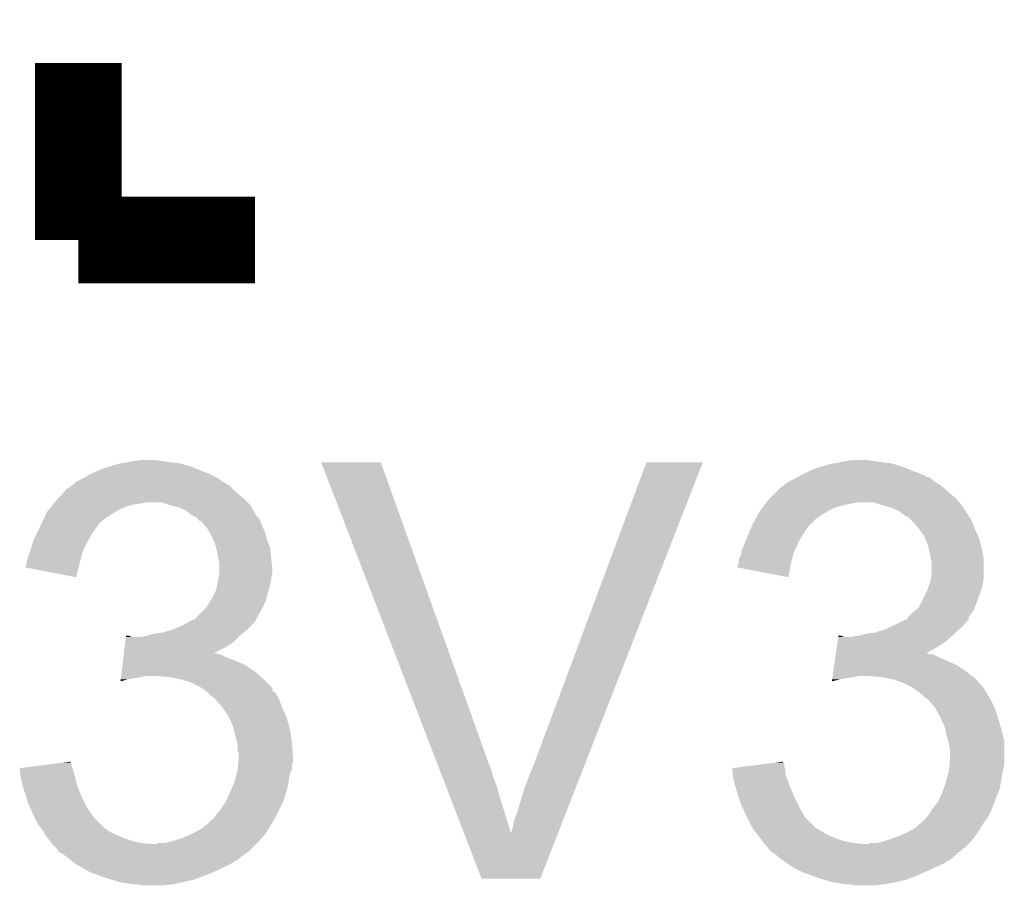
# Model space of a CAD drawing. Extents: x -52 to 48, y -3 to 57.
# Tile 71 of 96: x 5.85 to 8.15, y 40.99 to 43.02. Entities that reach past the tile are written whole.
import ezdxf

# ---------------------------------------------------------------- set-up
doc = ezdxf.new("R2010")
doc.units = 0
doc.layers.add('CLICK_SHIELD_FOR_RED_PITAYA_010', color=11, linetype='CONTINUOUS')

msp = doc.modelspace()

# ---------------------------------------------------------------- linework, layer by layer
at = {"layer": 'CLICK_SHIELD_FOR_RED_PITAYA_010', "const_width": 0.2032}
for points in [[(5.98424, 42.50436), (5.98424, 42.91838)], [(5.98424, 42.50436), (6.39826, 42.50436)]]:
    msp.add_lwpolyline(points, dxfattribs=at)
at = {"layer": 'CLICK_SHIELD_FOR_RED_PITAYA_010'}
for points in [[(6.056634, 41.973502), (6.07314, 41.97858), (6.2484, 41.973502), (6.231472, 41.97858)], [(6.07314, 41.97858), (6.08584, 41.98112), (6.231472, 41.97858), (6.223002, 41.98112)], [(6.08584, 41.98112), (6.09854, 41.98366), (6.223002, 41.98112), (6.20014, 41.98366)], [(6.09854, 41.98366), (6.11124, 41.9862), (6.20014, 41.98366), (6.18236, 41.9862)], [(6.11124, 41.9862), (6.131562, 41.98874), (6.18236, 41.9862), (6.167122, 41.98874)], [(6.553236, 41.983634), (6.55323, 41.983648), (6.692904, 41.983634), (6.55323, 41.983648)], [(6.826342, 41.275), (6.553236, 41.983634), (6.9469, 41.275), (6.692904, 41.983634)], [(7.05104, 41.275), (7.31521, 41.98362), (7.17044, 41.275), (7.447268, 41.98362)], [(7.31521, 41.98362), (7.315226, 41.98366), (7.447268, 41.98362), (7.315226, 41.98366)], [(7.725414, 41.973502), (7.74192, 41.97858), (7.91464, 41.973502), (7.897712, 41.97858)], [(7.74192, 41.97858), (7.75462, 41.98112), (7.897712, 41.97858), (7.889242, 41.98112)], [(7.75462, 41.98112), (7.78002, 41.9862), (7.889242, 41.98112), (7.8486, 41.9862)], [(7.78002, 41.9862), (7.797802, 41.98874), (7.8486, 41.9862), (7.833362, 41.98874)], [(6.003712, 41.95064), (6.00794, 41.953176), (6.301744, 41.95064), (6.29919, 41.953176)], [(6.00794, 41.953176), (6.012182, 41.95572), (6.29919, 41.953176), (6.292834, 41.95572)], [(6.012182, 41.95572), (6.040122, 41.968422), (6.292834, 41.95572), (6.261094, 41.968422)], [(6.040122, 41.968422), (6.056634, 41.973502), (6.261094, 41.968422), (6.2484, 41.973502)], [(7.672484, 41.950636), (7.676672, 41.953148), (7.968008, 41.950636), (7.96798, 41.953148)], [(7.676672, 41.953148), (7.676726, 41.95318), (7.96798, 41.953148), (7.965444, 41.95318)], [(7.676726, 41.95318), (7.680962, 41.95572), (7.965444, 41.95318), (7.959096, 41.95572)], [(7.680962, 41.95572), (7.708902, 41.968422), (7.959096, 41.95572), (7.92734, 41.968422)], [(7.708902, 41.968422), (7.725414, 41.973502), (7.92734, 41.968422), (7.91464, 41.973502)], [(5.96646, 41.92778), (5.970266, 41.930318), (6.33983, 41.92778), (6.33729, 41.930318)], [(5.970266, 41.930318), (5.974082, 41.932862), (6.33729, 41.930318), (6.332208, 41.932862)], [(5.974082, 41.932862), (5.979158, 41.937938), (6.332208, 41.932862), (6.322062, 41.937938)], [(5.979158, 41.937938), (5.979164, 41.937942), (6.322062, 41.937938), (6.322058, 41.937942)], [(5.979164, 41.937942), (5.999474, 41.948098), (6.322058, 41.937942), (6.309362, 41.948098)], [(5.999474, 41.948098), (5.999478, 41.9481), (6.309362, 41.948098), (6.309358, 41.9481)], [(5.999478, 41.9481), (6.003712, 41.95064), (6.309358, 41.9481), (6.301744, 41.95064)], [(7.63523, 41.927782), (7.637772, 41.93032), (8.006504, 41.927782), (8.003542, 41.93032)], [(7.637772, 41.93032), (7.64032, 41.93286), (8.003542, 41.93032), (7.999308, 41.93286)], [(7.64032, 41.93286), (7.647938, 41.937938), (7.999308, 41.93286), (7.990842, 41.937938)], [(7.647938, 41.937938), (7.647942, 41.93794), (7.990842, 41.937938), (7.99084, 41.93794)], [(7.647942, 41.93794), (7.668254, 41.948098), (7.99084, 41.93794), (7.978142, 41.948098)], [(7.668254, 41.948098), (7.668258, 41.9481), (7.978142, 41.948098), (7.978136, 41.9481)], [(7.668258, 41.9481), (7.672484, 41.950636), (7.978136, 41.9481), (7.968008, 41.950636)], [(5.93806, 41.899842), (5.95191, 41.91508), (6.37032, 41.899842), (6.35254, 41.91508)], [(5.95191, 41.91508), (5.958836, 41.9227), (6.35254, 41.91508), (6.344914, 41.9227)], [(5.958836, 41.9227), (5.961386, 41.922706), (6.344914, 41.9227), (6.344908, 41.922706)], [(5.961386, 41.922706), (5.96646, 41.92778), (6.344908, 41.922706), (6.33983, 41.92778)], [(7.604762, 41.89984), (7.630164, 41.925242), (8.039102, 41.89984), (8.009468, 41.925242)], [(7.630164, 41.925242), (7.63523, 41.927782), (8.009468, 41.925242), (8.006504, 41.927782)], [(5.920976, 41.87952), (5.925132, 41.8846), (6.095998, 41.87952), (6.113778, 41.8846)], [(5.925132, 41.8846), (5.927208, 41.88714), (6.113778, 41.8846), (6.13156, 41.88714)], [(5.927208, 41.88714), (5.929286, 41.88968), (6.13156, 41.88714), (6.144258, 41.88968)], [(5.929286, 41.88968), (5.93344, 41.894758), (6.380482, 41.88968), (6.375404, 41.894758)], [(5.93344, 41.894758), (5.93806, 41.899842), (6.375404, 41.894758), (6.37032, 41.899842)], [(6.202682, 41.88206), (6.179816, 41.88968), (6.388102, 41.88206), (6.380482, 41.88968)], [(7.588594, 41.879518), (7.59229, 41.8846), (7.762238, 41.879518), (7.78256, 41.8846)], [(7.59229, 41.8846), (7.594138, 41.88714), (7.78256, 41.8846), (7.7978, 41.88714)], [(7.594138, 41.88714), (7.595986, 41.88968), (7.7978, 41.88714), (7.810498, 41.88968)], [(7.595986, 41.88968), (7.599682, 41.89476), (8.04781, 41.88968), (8.043456, 41.89476)], [(7.599682, 41.89476), (7.604762, 41.89984), (8.043456, 41.89476), (8.039102, 41.89984)], [(7.87146, 41.88206), (7.848596, 41.88968), (8.05434, 41.88206), (8.04781, 41.88968)], [(5.907068, 41.8592), (5.910582, 41.86681), (6.057902, 41.8592), (6.070078, 41.86681)], [(5.910582, 41.86681), (5.914742, 41.871898), (6.070078, 41.86681), (6.07822, 41.871898)], [(5.914742, 41.871898), (5.920976, 41.87952), (6.07822, 41.871898), (6.095998, 41.87952)], [(6.202692, 41.882058), (6.202682, 41.88206), (6.388102, 41.882058), (6.388102, 41.88206)], [(6.222998, 41.876982), (6.202692, 41.882058), (6.390924, 41.876982), (6.388102, 41.882058)], [(6.238238, 41.869362), (6.222998, 41.876982), (6.39516, 41.869362), (6.390924, 41.876982)], [(6.250938, 41.85921), (6.238238, 41.869362), (6.400802, 41.85921), (6.39516, 41.869362)], [(7.575256, 41.8592), (7.57936, 41.866822), (7.724142, 41.8592), (7.736336, 41.866822)], [(7.57936, 41.866822), (7.583052, 41.871898), (7.736336, 41.866822), (7.74446, 41.871898)], [(7.583052, 41.871898), (7.588594, 41.879518), (7.74446, 41.871898), (7.762238, 41.879518)], [(7.88924, 41.876982), (7.87146, 41.88206), (8.057728, 41.876982), (8.05434, 41.88206)], [(7.907018, 41.86936), (7.88924, 41.876982), (8.06281, 41.86936), (8.057728, 41.876982)], [(7.919724, 41.859206), (7.907018, 41.86936), (8.06958, 41.859206), (8.06281, 41.86936)], [(5.89534, 41.8338), (5.897684, 41.838878), (6.02869, 41.8338), (6.0325, 41.838878)], [(5.897684, 41.838878), (5.901202, 41.846498), (6.0325, 41.838878), (6.040118, 41.846498)], [(5.901202, 41.846498), (5.907068, 41.8592), (6.040118, 41.846498), (6.057902, 41.8592)], [(6.25095, 41.8592), (6.250938, 41.85921), (6.400812, 41.8592), (6.400802, 41.85921)], [(6.261096, 41.854122), (6.25095, 41.8592), (6.40588, 41.854122), (6.400812, 41.8592)], [(6.263644, 41.851576), (6.261096, 41.854122), (6.40842, 41.851576), (6.40588, 41.854122)], [(6.268714, 41.846506), (6.263644, 41.851576), (6.41045, 41.846506), (6.40842, 41.851576)], [(6.271262, 41.8465), (6.268714, 41.846506), (6.410452, 41.8465), (6.41045, 41.846506)], [(6.27779, 41.83888), (6.271262, 41.8465), (6.4135, 41.83888), (6.410452, 41.8465)], [(6.2865, 41.82871), (6.27779, 41.83888), (6.41786, 41.82871), (6.4135, 41.83888)], [(7.56158, 41.8338), (7.564314, 41.838878), (7.694928, 41.8338), (7.698738, 41.838878)], [(7.564314, 41.838878), (7.567052, 41.843966), (7.698738, 41.838878), (7.706352, 41.843966)], [(7.567052, 41.843966), (7.568412, 41.84649), (7.706352, 41.843966), (7.70636, 41.84649)], [(7.568412, 41.84649), (7.575256, 41.8592), (7.70636, 41.84649), (7.724142, 41.8592)], [(7.91973, 41.8592), (7.919724, 41.859206), (8.069582, 41.8592), (8.06958, 41.859206)], [(7.924818, 41.856654), (7.91973, 41.8592), (8.069586, 41.856654), (8.069582, 41.8592)], [(7.929876, 41.854122), (7.924818, 41.856654), (8.072118, 41.854122), (8.069586, 41.856654)], [(7.932424, 41.851576), (7.929876, 41.854122), (8.07466, 41.851576), (8.072118, 41.854122)], [(7.937502, 41.8465), (7.932424, 41.851576), (8.076692, 41.8465), (8.07466, 41.851576)], [(7.944034, 41.83888), (7.937502, 41.8465), (8.07974, 41.83888), (8.076692, 41.8465)], [(7.95274, 41.82872), (7.944034, 41.83888), (8.084096, 41.82872), (8.07974, 41.83888)], [(5.8801, 41.80332), (5.88518, 41.813482), (6.008914, 41.80332), (6.014722, 41.813482)], [(5.88518, 41.813482), (5.8928, 41.82872), (6.014722, 41.813482), (6.02488, 41.82872)], [(5.8928, 41.82872), (5.89534, 41.8338), (6.02488, 41.82872), (6.02869, 41.8338)], [(6.290852, 41.8211), (6.2865, 41.82871), (6.421122, 41.8211), (6.41786, 41.82871)], [(6.29666, 41.810942), (6.290852, 41.8211), (6.424024, 41.810942), (6.421122, 41.8211)], [(7.54888, 41.80332), (7.553114, 41.813482), (7.675154, 41.80332), (7.680962, 41.813482)], [(7.553114, 41.813482), (7.559462, 41.82872), (7.680962, 41.813482), (7.69112, 41.82872)], [(7.559462, 41.82872), (7.56158, 41.8338), (7.69112, 41.82872), (7.694928, 41.8338)], [(7.965438, 41.810942), (7.95274, 41.82872), (8.091714, 41.810942), (8.084096, 41.82872)], [(5.87248, 41.777918), (5.877812, 41.795698), (5.996654, 41.777918), (6.00456, 41.795698)], [(5.877812, 41.795698), (5.8801, 41.80332), (6.00456, 41.795698), (6.008914, 41.80332)], [(6.299928, 41.80332), (6.29666, 41.810942), (6.4262, 41.80332), (6.424024, 41.810942)], [(6.30428, 41.793162), (6.299928, 41.80332), (6.43001, 41.793162), (6.4262, 41.80332)], [(6.307184, 41.782998), (6.30428, 41.793162), (6.43382, 41.782998), (6.43001, 41.793162)], [(7.538722, 41.777922), (7.54583, 41.795698), (7.662896, 41.777922), (7.6708, 41.795698)], [(7.54583, 41.795698), (7.54888, 41.80332), (7.6708, 41.795698), (7.675154, 41.80332)], [(7.968708, 41.803318), (7.965438, 41.810942), (8.09498, 41.803318), (8.091714, 41.810942)], [(7.97306, 41.793162), (7.968708, 41.803318), (8.09752, 41.793162), (8.09498, 41.803318)], [(7.975964, 41.783), (7.97306, 41.793162), (8.10006, 41.783), (8.09752, 41.793162)], [(5.867402, 41.765222), (5.870448, 41.77284), (5.99232, 41.765222), (5.994398, 41.77284)], [(5.870448, 41.77284), (5.87248, 41.777918), (5.994398, 41.77284), (5.996654, 41.777918)], [(6.30936, 41.775382), (6.307184, 41.782998), (6.434582, 41.775382), (6.43382, 41.782998)], [(6.3119, 41.76014), (6.30936, 41.775382), (6.436106, 41.76014), (6.434582, 41.775382)], [(7.53618, 41.765222), (7.537704, 41.77284), (7.65856, 41.765222), (7.660638, 41.77284)], [(7.537704, 41.77284), (7.538722, 41.777922), (7.660638, 41.77284), (7.662896, 41.777922)], [(7.97814, 41.775382), (7.975964, 41.783), (8.101584, 41.775382), (8.10006, 41.783)], [(7.98068, 41.76014), (7.97814, 41.775382), (8.104632, 41.76014), (8.101584, 41.775382)], [(5.86232, 41.7449), (5.862322, 41.747442), (5.98678, 41.7449), (5.987472, 41.747442)], [(5.86232, 41.742364), (5.86232, 41.7449), (5.986142, 41.742364), (5.98678, 41.7449)], [(5.862322, 41.747442), (5.864858, 41.75506), (5.987472, 41.747442), (5.98955, 41.75506)], [(5.864858, 41.75506), (5.867402, 41.765222), (5.98955, 41.75506), (5.99232, 41.765222)], [(6.312536, 41.7576), (6.3119, 41.76014), (6.43636, 41.7576), (6.436106, 41.76014)], [(6.31444, 41.749982), (6.312536, 41.7576), (6.437208, 41.749982), (6.43636, 41.7576)], [(6.31444, 41.734738), (6.31444, 41.749982), (6.4389, 41.734738), (6.437208, 41.749982)], [(7.528562, 41.742364), (7.529828, 41.7449), (7.652594, 41.742364), (7.65302, 41.7449)], [(7.529828, 41.7449), (7.5311, 41.747444), (7.65302, 41.7449), (7.653712, 41.747444)], [(7.5311, 41.747444), (7.531102, 41.755064), (7.653712, 41.747444), (7.65579, 41.755064)], [(7.531102, 41.755064), (7.53618, 41.765222), (7.65579, 41.755064), (7.65856, 41.765222)], [(7.981316, 41.757598), (7.98068, 41.76014), (8.10514, 41.757598), (8.104632, 41.76014)], [(7.98322, 41.749982), (7.981316, 41.757598), (8.10514, 41.749982), (8.10514, 41.757598)], [(7.98322, 41.722042), (7.98322, 41.749982), (8.10514, 41.722042), (8.10514, 41.749982)], [(5.859792, 41.737314), (5.86232, 41.742364), (5.984874, 41.737314), (5.986142, 41.742364)], [(5.97913, 41.714424), (5.859792, 41.737314), (5.97913, 41.714424), (5.984874, 41.737314)], [(6.312746, 41.71188), (6.31444, 41.722042), (6.43636, 41.71188), (6.438392, 41.722042)], [(6.31444, 41.724578), (6.31444, 41.734738), (6.4389, 41.724578), (6.4389, 41.734738)], [(6.31444, 41.722042), (6.31444, 41.724578), (6.438392, 41.722042), (6.4389, 41.724578)], [(7.52856, 41.737308), (7.528562, 41.742364), (7.651746, 41.737308), (7.652594, 41.742364)], [(7.647908, 41.714424), (7.52856, 41.737308), (7.647908, 41.714424), (7.651746, 41.737308)], [(7.981526, 41.711878), (7.98322, 41.722042), (8.10514, 41.711878), (8.10514, 41.722042)], [(6.309642, 41.696638), (6.3119, 41.7068), (6.43382, 41.696638), (6.435512, 41.7068)], [(6.3119, 41.7068), (6.312746, 41.71188), (6.435512, 41.7068), (6.43636, 41.71188)], [(7.977292, 41.696638), (7.98068, 41.7068), (8.1026, 41.696638), (8.104292, 41.7068)], [(7.98068, 41.7068), (7.981526, 41.711878), (8.104292, 41.7068), (8.10514, 41.711878)], [(6.296658, 41.66362), (6.30428, 41.67886), (6.42493, 41.66362), (6.42874, 41.67886)], [(6.30428, 41.67886), (6.306822, 41.683942), (6.42874, 41.67886), (6.430192, 41.683942)], [(6.306822, 41.683942), (6.309642, 41.696638), (6.430192, 41.683942), (6.43382, 41.696638)], [(7.952742, 41.643304), (7.970518, 41.67886), (8.084184, 41.643304), (8.09752, 41.67886)], [(7.970518, 41.67886), (7.97306, 41.683942), (8.09752, 41.67886), (8.098972, 41.683942)], [(7.97306, 41.683942), (7.977292, 41.696638), (8.098972, 41.683942), (8.1026, 41.696638)], [(6.28396, 41.643302), (6.29348, 41.658538), (6.41604, 41.643302), (6.42366, 41.658538)], [(6.29348, 41.658538), (6.296658, 41.66362), (6.42366, 41.658538), (6.42493, 41.66362)], [(6.261098, 41.62044), (6.27888, 41.638222), (6.40334, 41.62044), (6.4135, 41.638222)], [(6.27888, 41.638222), (6.28396, 41.643302), (6.4135, 41.638222), (6.41604, 41.643302)], [(7.929882, 41.622982), (7.940042, 41.633142), (8.07139, 41.622982), (8.07865, 41.633142)], [(7.940042, 41.633142), (7.946384, 41.638218), (8.07865, 41.633142), (8.082278, 41.638218)], [(7.946384, 41.638218), (7.952742, 41.643304), (8.082278, 41.638218), (8.084184, 41.643304)], [(6.23062, 41.60266), (6.244356, 41.61029), (6.390632, 41.60266), (6.398258, 41.61029)], [(6.244356, 41.61029), (6.253486, 41.61536), (6.398258, 41.61029), (6.400796, 41.61536)], [(6.253486, 41.61536), (6.256026, 41.615366), (6.400796, 41.61536), (6.400798, 41.615366)], [(6.256026, 41.615366), (6.261098, 41.62044), (6.400798, 41.615366), (6.40334, 41.62044)], [(7.89686, 41.60266), (7.912098, 41.610278), (8.058784, 41.60266), (8.0645, 41.610278)], [(7.912098, 41.610278), (7.92225, 41.615354), (8.0645, 41.610278), (8.069574, 41.615354)], [(7.92225, 41.615354), (7.922264, 41.61536), (8.069574, 41.615354), (8.069574, 41.61536)], [(7.922264, 41.61536), (7.924794, 41.615368), (8.069574, 41.61536), (8.069574, 41.615368)], [(7.924794, 41.615368), (7.928186, 41.620446), (8.069574, 41.615368), (8.06958, 41.620446)], [(7.928186, 41.620446), (7.929882, 41.622982), (8.06958, 41.620446), (8.07139, 41.622982)], [(6.162042, 41.58234), (6.182362, 41.58488), (6.368794, 41.58234), (6.371842, 41.58488)], [(6.182362, 41.58488), (6.199294, 41.58996), (6.371842, 41.58488), (6.37794, 41.58996)], [(6.199294, 41.58996), (6.207762, 41.5925), (6.37794, 41.58996), (6.380478, 41.5925)], [(6.207762, 41.5925), (6.23062, 41.60266), (6.380478, 41.5925), (6.390632, 41.60266)], [(7.830822, 41.58234), (7.851142, 41.584882), (8.03656, 41.58234), (8.039102, 41.584882)], [(7.851142, 41.584882), (7.866376, 41.58996), (8.039102, 41.584882), (8.04418, 41.58996)], [(7.866376, 41.58996), (7.873998, 41.5925), (8.04418, 41.58996), (8.047354, 41.5925)], [(7.873998, 41.5925), (7.891138, 41.600118), (8.047354, 41.5925), (8.056878, 41.600118)], [(7.891138, 41.600118), (7.89686, 41.60266), (8.056878, 41.600118), (8.058784, 41.60266)], [(6.092694, 41.549322), (6.09421, 41.56202), (6.32714, 41.549322), (6.347458, 41.56202)], [(6.09421, 41.56202), (6.095726, 41.57472), (6.347458, 41.56202), (6.360158, 41.57472)], [(6.095726, 41.57472), (6.096028, 41.577258), (6.108704, 41.57472), (6.103624, 41.577258)], [(6.096028, 41.577258), (6.09603, 41.57726), (6.103624, 41.577258), (6.09603, 41.57726)], [(6.129022, 41.57472), (6.144262, 41.57726), (6.360158, 41.57472), (6.362698, 41.57726)], [(6.144262, 41.57726), (6.144268, 41.577262), (6.362698, 41.57726), (6.362702, 41.577262)], [(6.144268, 41.577262), (6.162042, 41.58234), (6.362702, 41.577262), (6.368794, 41.58234)], [(7.76081, 41.549322), (7.762628, 41.56202), (7.99338, 41.549322), (8.013698, 41.56202)], [(7.762628, 41.56202), (7.764446, 41.57472), (8.013698, 41.56202), (8.028516, 41.57472)], [(7.764446, 41.57472), (7.764808, 41.577258), (7.777484, 41.57472), (7.772404, 41.577258)], [(7.764808, 41.577258), (7.76481, 41.57726), (7.772404, 41.577258), (7.76481, 41.57726)], [(7.795262, 41.57472), (7.8105, 41.57726), (8.028516, 41.57472), (8.03148, 41.57726)], [(7.8105, 41.57726), (7.830822, 41.58234), (8.03148, 41.57726), (8.03656, 41.58234)], [(6.090876, 41.53408), (6.091178, 41.536618), (6.311904, 41.53408), (6.306824, 41.536618)], [(6.091178, 41.536618), (6.09118, 41.53662), (6.306824, 41.536618), (6.301872, 41.53662)], [(6.09118, 41.53662), (6.092694, 41.549322), (6.301872, 41.53662), (6.32714, 41.549322)], [(7.758628, 41.53408), (7.75899, 41.536614), (7.978136, 41.53408), (7.975606, 41.536614)], [(7.75899, 41.536614), (7.758992, 41.53662), (7.975606, 41.536614), (7.970646, 41.53662)], [(7.758992, 41.53662), (7.76081, 41.549322), (7.970646, 41.53662), (7.99338, 41.549322)], [(6.087844, 41.508678), (6.089058, 41.51884), (6.375402, 41.508678), (6.35254, 41.51884)], [(6.089058, 41.51884), (6.089966, 41.52646), (6.35254, 41.51884), (6.33222, 41.52646)], [(6.089966, 41.52646), (6.090876, 41.534078), (6.33222, 41.52646), (6.316984, 41.534078)], [(6.090876, 41.534078), (6.090876, 41.53408), (6.316984, 41.534078), (6.311904, 41.53408)], [(7.754992, 41.508678), (7.756446, 41.51884), (8.041642, 41.508678), (8.01878, 41.51884)], [(7.756446, 41.51884), (7.757536, 41.52646), (8.01878, 41.51884), (8.001, 41.52646)], [(7.757536, 41.52646), (7.758628, 41.534078), (8.001, 41.52646), (7.985764, 41.534078)], [(7.758628, 41.534078), (7.758628, 41.53408), (7.985764, 41.534078), (7.978136, 41.53408)], [(6.084814, 41.48328), (6.086026, 41.49344), (6.409874, 41.48328), (6.398262, 41.49344)], [(6.086026, 41.49344), (6.087844, 41.508678), (6.398262, 41.49344), (6.375402, 41.508678)], [(7.751356, 41.48328), (7.75281, 41.49344), (8.077564, 41.48328), (8.0645, 41.49344)], [(7.75281, 41.49344), (7.754992, 41.508678), (8.0645, 41.49344), (8.041642, 41.508678)], [(6.083304, 41.470622), (6.083904, 41.47566), (6.083304, 41.470622), (6.101078, 41.47566)], [(6.083904, 41.47566), (6.084208, 41.4782), (6.101078, 41.47566), (6.11886, 41.4782)], [(6.084208, 41.4782), (6.084814, 41.48328), (6.11886, 41.4782), (6.144258, 41.48328)], [(6.1976, 41.48074), (6.167122, 41.48328), (6.412778, 41.48074), (6.409874, 41.48328)], [(6.222992, 41.475662), (6.1976, 41.48074), (6.41858, 41.475662), (6.412778, 41.48074)], [(6.223002, 41.47566), (6.222992, 41.475662), (6.418584, 41.47566), (6.41858, 41.475662)], [(6.248398, 41.468042), (6.223002, 41.47566), (6.426202, 41.468042), (6.418584, 41.47566)], [(6.268718, 41.45788), (6.248398, 41.468042), (6.436364, 41.45788), (6.426202, 41.468042)], [(7.749544, 41.47062), (7.750264, 41.47566), (7.749544, 41.47062), (7.76986, 41.47566)], [(7.750264, 41.47566), (7.750992, 41.48074), (7.76986, 41.47566), (7.80034, 41.48074)], [(7.750992, 41.48074), (7.751356, 41.48328), (7.80034, 41.48074), (7.813038, 41.48328)], [(7.863842, 41.48074), (7.835902, 41.48328), (8.08083, 41.48074), (8.077564, 41.48328)], [(7.89178, 41.47566), (7.863842, 41.48074), (8.087362, 41.47566), (8.08083, 41.48074)], [(7.914638, 41.46804), (7.89178, 41.47566), (8.09403, 41.46804), (8.087362, 41.47566)], [(7.934958, 41.45788), (7.914638, 41.46804), (8.102918, 41.45788), (8.09403, 41.46804)], [(6.272524, 41.455344), (6.268718, 41.45788), (6.4389, 41.455344), (6.436364, 41.45788)], [(6.28016, 41.450254), (6.272524, 41.455344), (6.438906, 41.450254), (6.4389, 41.455344)], [(6.28396, 41.44772), (6.28016, 41.450254), (6.44144, 41.44772), (6.438906, 41.450254)], [(6.289042, 41.442638), (6.28396, 41.44772), (6.446522, 41.442638), (6.44144, 41.44772)], [(7.938776, 41.455336), (7.934958, 41.45788), (8.105142, 41.455336), (8.102918, 41.45788)], [(7.946394, 41.450258), (7.938776, 41.455336), (8.107682, 41.450258), (8.105142, 41.455336)], [(7.9502, 41.44772), (7.946394, 41.450258), (8.109376, 41.44772), (8.107682, 41.450258)], [(7.956548, 41.442642), (7.9502, 41.44772), (8.11276, 41.442642), (8.109376, 41.44772)], [(6.294118, 41.437562), (6.289042, 41.442638), (6.449572, 41.437562), (6.446522, 41.442638)], [(6.30174, 41.43248), (6.294118, 41.437562), (6.452622, 41.43248), (6.449572, 41.437562)], [(6.30427, 41.429952), (6.30174, 41.43248), (6.45414, 41.429952), (6.452622, 41.43248)], [(6.304282, 41.42994), (6.30427, 41.429952), (6.454146, 41.42994), (6.45414, 41.429952)], [(6.32206, 41.409622), (6.304282, 41.42994), (6.46176, 41.409622), (6.454146, 41.42994)], [(7.962898, 41.437562), (7.956548, 41.442642), (8.115808, 41.437562), (8.11276, 41.442642)], [(7.96799, 41.432482), (7.962898, 41.437562), (8.118856, 41.432482), (8.115808, 41.437562)], [(7.973056, 41.429942), (7.96799, 41.432482), (8.12038, 41.429942), (8.118856, 41.432482)], [(7.973058, 41.42994), (7.973056, 41.429942), (8.12038, 41.42994), (8.12038, 41.429942)], [(7.990834, 41.409618), (7.973058, 41.42994), (8.13054, 41.409618), (8.12038, 41.42994)], [(6.322062, 41.40962), (6.32206, 41.409622), (6.46176, 41.40962), (6.46176, 41.409622)], [(6.337298, 41.386762), (6.322062, 41.40962), (6.471922, 41.386762), (6.46176, 41.40962)], [(7.99084, 41.40961), (7.990834, 41.409618), (8.130544, 41.40961), (8.13054, 41.409618)], [(8.00354, 41.38676), (7.99084, 41.40961), (8.13816, 41.38676), (8.130544, 41.40961)], [(6.3373, 41.38676), (6.337298, 41.386762), (6.471922, 41.38676), (6.471922, 41.386762)], [(6.347458, 41.363902), (6.3373, 41.38676), (6.478778, 41.363902), (6.471922, 41.38676)], [(8.013698, 41.363902), (8.00354, 41.38676), (8.145018, 41.363902), (8.13816, 41.38676)], [(6.348024, 41.36136), (6.347458, 41.363902), (6.47954, 41.36136), (6.478778, 41.363902)], [(6.35254, 41.341038), (6.348024, 41.36136), (6.482928, 41.341038), (6.47954, 41.36136)], [(8.014264, 41.36136), (8.013698, 41.363902), (8.14578, 41.36136), (8.145018, 41.363902)], [(8.01878, 41.341038), (8.014264, 41.36136), (8.150862, 41.341038), (8.14578, 41.36136)], [(6.355444, 41.330882), (6.35254, 41.341038), (6.48462, 41.330882), (6.482928, 41.341038)], [(6.35762, 41.323264), (6.355444, 41.330882), (6.485166, 41.323264), (6.48462, 41.330882)], [(8.021684, 41.330878), (8.01878, 41.341038), (8.1534, 41.330878), (8.150862, 41.341038)], [(8.02386, 41.323262), (8.021684, 41.330878), (8.1534, 41.323262), (8.1534, 41.330878)], [(6.35762, 41.308024), (6.35762, 41.323264), (6.486254, 41.308024), (6.485166, 41.323264)], [(6.360158, 41.302944), (6.35762, 41.308024), (6.486616, 41.302944), (6.486254, 41.308024)], [(8.0264, 41.308022), (8.02386, 41.323262), (8.1534, 41.308022), (8.1534, 41.323262)], [(8.0264, 41.292778), (8.0264, 41.308022), (8.1534, 41.292778), (8.1534, 41.308022)], [(6.359312, 41.282618), (6.36016, 41.292778), (6.487158, 41.282618), (6.487158, 41.292778)], [(6.36016, 41.295322), (6.360158, 41.302944), (6.48716, 41.295322), (6.486616, 41.302944)], [(6.36016, 41.292778), (6.36016, 41.295322), (6.487158, 41.292778), (6.48716, 41.295322)], [(8.024918, 41.274998), (8.0264, 41.292778), (8.1534, 41.274998), (8.1534, 41.292778)], [(5.8471, 41.26737), (5.887012, 41.272458), (5.970698, 41.26737), (5.969002, 41.272458)], [(5.84822, 41.25722), (5.8471, 41.26737), (5.974078, 41.25722), (5.970698, 41.26737)], [(5.887012, 41.272458), (5.926908, 41.277544), (5.969002, 41.272458), (5.969, 41.277544)], [(5.926908, 41.277544), (5.946754, 41.280074), (5.969, 41.277544), (5.966466, 41.280074)], [(5.946754, 41.280074), (5.96646, 41.282586), (5.966466, 41.280074), (5.96646, 41.282586)], [(6.354848, 41.252138), (6.35762, 41.262302), (6.47954, 41.252138), (6.483604, 41.262302)], [(6.35762, 41.262302), (6.35783, 41.264836), (6.483604, 41.262302), (6.484618, 41.264836)], [(6.35783, 41.264836), (6.358676, 41.274996), (6.484618, 41.264836), (6.48462, 41.274996)], [(6.358676, 41.274996), (6.359312, 41.282618), (6.48462, 41.274996), (6.487158, 41.282618)], [(6.8283, 41.269916), (6.826342, 41.275), (6.94944, 41.269916), (6.9469, 41.275)], [(6.82928, 41.267376), (6.8283, 41.269916), (6.949442, 41.267376), (6.94944, 41.269916)], [(6.831236, 41.262298), (6.82928, 41.267376), (6.951982, 41.262298), (6.949442, 41.267376)], [(6.83515, 41.252142), (6.831236, 41.262298), (6.95452, 41.252142), (6.951982, 41.262298)], [(7.03834, 41.244518), (7.05104, 41.275), (7.158532, 41.244518), (7.17044, 41.275)], [(7.51588, 41.26737), (7.555792, 41.272458), (7.639478, 41.26737), (7.637782, 41.272458)], [(7.51616, 41.264836), (7.51588, 41.26737), (7.64032, 41.264836), (7.639478, 41.26737)], [(7.517, 41.257218), (7.51616, 41.264836), (7.64032, 41.257218), (7.64032, 41.264836)], [(7.555792, 41.272458), (7.595688, 41.277544), (7.637782, 41.272458), (7.63778, 41.277544)], [(7.595688, 41.277544), (7.615534, 41.280074), (7.63778, 41.277544), (7.635246, 41.280074)], [(7.615534, 41.280074), (7.63524, 41.282586), (7.635246, 41.280074), (7.63524, 41.282586)], [(8.021088, 41.25214), (8.02386, 41.262302), (8.14832, 41.25214), (8.150352, 41.262302)], [(8.02386, 41.262302), (8.02407, 41.26484), (8.150352, 41.262302), (8.15086, 41.26484)], [(8.02407, 41.26484), (8.024918, 41.274998), (8.15086, 41.26484), (8.1534, 41.274998)], [(5.84962, 41.244522), (5.84822, 41.25722), (5.977254, 41.244522), (5.974078, 41.25722)], [(5.854066, 41.226738), (5.84962, 41.244522), (5.981702, 41.226738), (5.977254, 41.244522)], [(6.350002, 41.23436), (6.354848, 41.252138), (6.476576, 41.23436), (6.47954, 41.252138)], [(6.838088, 41.24452), (6.83515, 41.252142), (6.95706, 41.24452), (6.95452, 41.252142)], [(6.845918, 41.224202), (6.838088, 41.24452), (6.96468, 41.224202), (6.95706, 41.24452)], [(7.028178, 41.21658), (7.03834, 41.244518), (7.147618, 41.21658), (7.158532, 41.244518)], [(7.518122, 41.247058), (7.517, 41.257218), (7.642862, 41.247058), (7.64032, 41.257218)], [(7.5184, 41.244522), (7.518122, 41.247058), (7.643814, 41.244522), (7.642862, 41.247058)], [(7.522846, 41.22674), (7.5184, 41.244522), (7.65048, 41.22674), (7.643814, 41.244522)], [(8.016238, 41.23436), (8.021088, 41.25214), (8.145354, 41.23436), (8.14832, 41.25214)], [(5.8547, 41.2242), (5.854066, 41.226738), (5.982718, 41.2242), (5.981702, 41.226738)], [(5.861844, 41.20134), (5.8547, 41.2242), (5.99186, 41.20134), (5.982718, 41.2242)], [(6.329684, 41.18864), (6.344356, 41.221658), (6.4643, 41.18864), (6.47446, 41.221658)], [(6.344356, 41.221658), (6.350002, 41.23436), (6.47446, 41.221658), (6.476576, 41.23436)], [(6.865498, 41.1734), (6.845918, 41.224202), (6.97992, 41.1734), (6.96468, 41.224202)], [(7.01294, 41.165778), (7.028178, 41.21658), (7.127772, 41.165778), (7.147618, 41.21658)], [(7.52348, 41.2242), (7.522846, 41.22674), (7.651496, 41.2242), (7.65048, 41.22674)], [(7.530624, 41.20134), (7.52348, 41.2242), (7.66064, 41.20134), (7.651496, 41.2242)], [(8.00862, 41.2115), (8.012004, 41.221658), (8.13933, 41.2115), (8.143238, 41.221658)], [(8.012004, 41.221658), (8.016238, 41.23436), (8.143238, 41.221658), (8.145354, 41.23436)], [(5.867398, 41.183562), (5.861844, 41.20134), (6.00075, 41.183562), (5.99186, 41.20134)], [(7.536178, 41.183562), (7.530624, 41.20134), (7.66953, 41.183562), (7.66064, 41.20134)], [(7.99846, 41.188642), (8.00862, 41.2115), (8.13054, 41.188642), (8.13933, 41.2115)], [(5.870918, 41.175938), (5.867398, 41.183562), (6.004562, 41.175938), (6.00075, 41.183562)], [(5.88147, 41.153078), (5.870918, 41.175938), (6.019802, 41.153078), (6.004562, 41.175938)], [(6.30936, 41.1607), (6.31952, 41.1734), (6.450328, 41.1607), (6.456678, 41.1734)], [(6.31952, 41.1734), (6.32968, 41.18863), (6.456678, 41.1734), (6.464294, 41.18863)], [(6.32968, 41.18863), (6.329684, 41.18864), (6.464294, 41.18863), (6.4643, 41.18864)], [(6.887928, 41.115198), (6.865498, 41.1734), (6.9977, 41.115198), (6.97992, 41.1734)], [(7.539698, 41.17594), (7.536178, 41.183562), (7.67334, 41.17594), (7.66953, 41.183562)], [(7.550244, 41.15309), (7.539698, 41.17594), (7.686042, 41.15309), (7.67334, 41.17594)], [(7.978142, 41.160702), (7.982712, 41.16832), (8.119106, 41.160702), (8.12292, 41.16832)], [(7.982712, 41.16832), (7.98576, 41.1734), (8.12292, 41.16832), (8.124824, 41.1734)], [(7.98576, 41.1734), (7.998458, 41.18864), (8.124824, 41.1734), (8.13054, 41.18864)], [(7.998458, 41.18864), (7.99846, 41.188642), (8.13054, 41.18864), (8.13054, 41.188642)], [(5.88264, 41.15054), (5.88147, 41.153078), (6.022342, 41.15054), (6.019802, 41.153078)], [(5.890258, 41.135302), (5.88264, 41.15054), (6.03758, 41.135302), (6.022342, 41.15054)], [(6.284904, 41.1353), (6.2992, 41.148), (6.43636, 41.1353), (6.443616, 41.148)], [(6.2992, 41.148), (6.30174, 41.150542), (6.443616, 41.148), (6.445068, 41.150542)], [(6.30174, 41.150542), (6.303644, 41.153082), (6.445068, 41.150542), (6.44652, 41.153082)], [(6.303644, 41.153082), (6.30936, 41.1607), (6.44652, 41.153082), (6.450328, 41.1607)], [(7.00278, 41.130222), (7.005322, 41.145462), (7.113882, 41.130222), (7.119836, 41.145462)], [(7.005322, 41.145462), (7.01294, 41.165778), (7.119836, 41.145462), (7.127772, 41.165778)], [(7.55142, 41.15054), (7.550244, 41.15309), (7.688592, 41.15054), (7.686042, 41.15309)], [(7.55904, 41.1353), (7.55142, 41.15054), (7.703824, 41.1353), (7.688592, 41.15054)], [(7.953684, 41.1353), (7.96798, 41.148), (8.1026, 41.1353), (8.111664, 41.148)], [(7.96798, 41.148), (7.97052, 41.150542), (8.111664, 41.148), (8.113478, 41.150542)], [(7.97052, 41.150542), (7.97243, 41.15309), (8.113478, 41.150542), (8.115298, 41.15309)], [(7.97243, 41.15309), (7.978142, 41.160702), (8.115298, 41.15309), (8.119106, 41.160702)], [(5.896356, 41.12768), (5.890258, 41.135302), (6.045202, 41.12768), (6.03758, 41.135302)], [(5.90042, 41.1226), (5.896356, 41.12768), (6.051976, 41.1226), (6.045202, 41.12768)], [(5.901944, 41.12006), (5.90042, 41.1226), (6.055362, 41.12006), (6.051976, 41.1226)], [(6.25348, 41.11498), (6.27633, 41.127682), (6.42366, 41.11498), (6.431598, 41.127682)], [(6.27633, 41.127682), (6.284904, 41.1353), (6.431598, 41.127682), (6.43636, 41.1353)], [(7.00024, 41.120056), (7.000242, 41.125144), (7.109912, 41.120056), (7.111898, 41.125144)], [(7.000242, 41.125144), (7.00278, 41.130222), (7.111898, 41.125144), (7.113882, 41.130222)], [(7.563614, 41.127678), (7.55904, 41.1353), (7.711442, 41.127678), (7.703824, 41.1353)], [(7.566658, 41.122602), (7.563614, 41.127678), (7.719904, 41.122602), (7.711442, 41.127678)], [(7.574788, 41.11244), (7.566658, 41.122602), (7.736842, 41.11244), (7.719904, 41.122602)], [(7.922264, 41.114982), (7.94511, 41.127682), (8.0899, 41.114982), (8.097838, 41.127682)], [(7.94511, 41.127682), (7.953684, 41.1353), (8.097838, 41.127682), (8.1026, 41.1353)], [(5.906516, 41.11244), (5.901944, 41.12006), (6.0706, 41.11244), (6.055362, 41.12006)], [(5.908038, 41.109902), (5.906516, 41.11244), (6.076522, 41.109902), (6.0706, 41.11244)], [(5.911852, 41.10482), (5.908038, 41.109902), (6.08838, 41.10482), (6.076522, 41.109902)], [(5.917566, 41.0972), (5.911852, 41.10482), (6.108702, 41.0972), (6.08838, 41.10482)], [(6.207758, 41.0972), (6.230618, 41.10482), (6.408422, 41.0972), (6.414952, 41.10482)], [(6.230618, 41.10482), (6.253474, 41.114978), (6.414952, 41.10482), (6.42366, 41.114978)], [(6.253474, 41.114978), (6.25348, 41.11498), (6.42366, 41.114978), (6.42366, 41.11498)], [(6.929116, 41.008324), (6.887928, 41.115198), (7.066262, 41.008324), (7.108014, 41.115198)], [(6.9977, 41.115198), (6.997706, 41.117526), (7.108014, 41.115198), (7.108922, 41.117526)], [(6.997706, 41.117526), (7.00024, 41.120056), (7.108922, 41.117526), (7.109912, 41.120056)], [(7.57682, 41.1099), (7.574788, 41.11244), (7.742768, 41.1099), (7.736842, 41.11244)], [(7.580632, 41.10482), (7.57682, 41.1099), (7.75462, 41.10482), (7.742768, 41.1099)], [(7.586346, 41.0972), (7.580632, 41.10482), (7.774942, 41.0972), (7.75462, 41.10482)], [(7.874, 41.0972), (7.89686, 41.10482), (8.077198, 41.0972), (8.08264, 41.10482)], [(7.89686, 41.10482), (7.922262, 41.11498), (8.08264, 41.10482), (8.089898, 41.11498)], [(7.922262, 41.11498), (7.922264, 41.114982), (8.089898, 41.11498), (8.0899, 41.114982)], [(5.921378, 41.09212), (5.917566, 41.0972), (6.131562, 41.09212), (6.108702, 41.0972)], [(5.92328, 41.089582), (5.921378, 41.09212), (6.15694, 41.089582), (6.131562, 41.09212)], [(5.923282, 41.08958), (5.92328, 41.089582), (6.156958, 41.08958), (6.15694, 41.089582)], [(5.935978, 41.07687), (5.923282, 41.08958), (6.38809, 41.07687), (6.4008, 41.08958)], [(5.938518, 41.071804), (5.935978, 41.07687), (6.383024, 41.071804), (6.38809, 41.07687)], [(6.156958, 41.08958), (6.167124, 41.089582), (6.4008, 41.08958), (6.400802, 41.089582)], [(6.167124, 41.089582), (6.172204, 41.09212), (6.400802, 41.089582), (6.40334, 41.09212)], [(6.187442, 41.09212), (6.207758, 41.0972), (6.40334, 41.09212), (6.408422, 41.0972)], [(7.590158, 41.09212), (7.586346, 41.0972), (7.800338, 41.09212), (7.774942, 41.0972)], [(7.59206, 41.089582), (7.590158, 41.09212), (7.825718, 41.089582), (7.800338, 41.09212)], [(7.592062, 41.08958), (7.59206, 41.089582), (7.825738, 41.08958), (7.825718, 41.089582)], [(7.599678, 41.08195), (7.592062, 41.08958), (8.061952, 41.08195), (8.06958, 41.08958)], [(7.600948, 41.07942), (7.599678, 41.08195), (8.059424, 41.07942), (8.061952, 41.08195)], [(7.60095, 41.079414), (7.600948, 41.07942), (8.056874, 41.079414), (8.059424, 41.07942)], [(7.602218, 41.076884), (7.60095, 41.079414), (8.054344, 41.076884), (8.056874, 41.079414)], [(7.607302, 41.0718), (7.602218, 41.076884), (8.04926, 41.0718), (8.054344, 41.076884)], [(7.825738, 41.08958), (7.833364, 41.089582), (8.06958, 41.08958), (8.069582, 41.089582)], [(7.833364, 41.089582), (7.838444, 41.09212), (8.069582, 41.089582), (8.07212, 41.09212)], [(7.856224, 41.09212), (7.873992, 41.097198), (8.07212, 41.09212), (8.077198, 41.097198)], [(7.873992, 41.097198), (7.874, 41.0972), (8.077198, 41.097198), (8.077198, 41.0972)], [(5.938522, 41.0718), (5.938518, 41.071804), (6.38302, 41.0718), (6.383024, 41.071804)], [(5.941054, 41.069266), (5.938522, 41.0718), (6.379218, 41.069266), (6.38302, 41.0718)], [(5.943606, 41.06926), (5.941054, 41.069266), (6.37921, 41.06926), (6.379218, 41.069266)], [(5.947162, 41.06672), (5.943606, 41.06926), (6.3754, 41.06672), (6.37921, 41.06926)], [(5.96138, 41.05656), (5.947162, 41.06672), (6.361852, 41.05656), (6.3754, 41.06672)], [(5.967484, 41.051478), (5.96138, 41.05656), (6.355078, 41.051478), (6.361852, 41.05656)], [(7.609834, 41.069266), (7.607302, 41.0718), (8.045458, 41.069266), (8.04926, 41.0718)], [(7.612384, 41.06926), (7.609834, 41.069266), (8.04545, 41.06926), (8.045458, 41.069266)], [(7.615434, 41.066718), (7.612384, 41.06926), (8.041638, 41.066718), (8.04545, 41.06926)], [(7.624574, 41.0591), (7.615434, 41.066718), (8.034018, 41.0591), (8.041638, 41.066718)], [(7.62762, 41.05656), (7.624574, 41.0591), (8.030632, 41.05656), (8.034018, 41.0591)], [(7.634736, 41.051478), (7.62762, 41.05656), (8.023858, 41.051478), (8.030632, 41.05656)], [(5.976632, 41.04386), (5.967484, 41.051478), (6.34238, 41.04386), (6.355078, 41.051478)], [(6.003292, 41.02862), (5.976632, 41.04386), (6.3119, 41.02862), (6.34238, 41.04386)], [(7.6454, 41.04386), (7.634736, 41.051478), (8.011158, 41.04386), (8.023858, 41.051478)], [(7.656832, 41.03624), (7.6454, 41.04386), (7.99338, 41.03624), (8.011158, 41.04386)], [(7.660638, 41.033702), (7.656832, 41.03624), (7.988304, 41.033702), (7.99338, 41.03624)], [(7.670802, 41.02862), (7.660638, 41.033702), (7.97814, 41.02862), (7.988304, 41.033702)], [(6.012178, 41.02354), (6.003292, 41.02862), (6.300046, 41.02354), (6.3119, 41.02862)], [(6.019292, 41.021), (6.012178, 41.02354), (6.29412, 41.021), (6.300046, 41.02354)], [(6.04774, 41.01084), (6.019292, 41.021), (6.267024, 41.01084), (6.29412, 41.021)], [(6.06425, 41.00576), (6.04774, 41.01084), (6.253478, 41.00576), (6.267024, 41.01084)], [(7.066254, 41.0083), (6.929116, 41.008324), (7.066254, 41.0083), (7.066262, 41.008324)], [(7.68096, 41.02354), (7.670802, 41.02862), (7.966286, 41.02354), (7.97814, 41.02862)], [(7.709408, 41.01338), (7.68096, 41.02354), (7.94258, 41.01338), (7.966286, 41.02354)], [(7.71652, 41.01084), (7.709408, 41.01338), (7.935806, 41.01084), (7.94258, 41.01338)], [(7.73303, 41.00576), (7.71652, 41.01084), (7.922258, 41.00576), (7.935806, 41.01084)], [(6.080758, 41.00068), (6.06425, 41.00576), (6.230618, 41.00068), (6.253478, 41.00576)], [(6.111238, 40.9956), (6.080758, 41.00068), (6.207758, 40.9956), (6.230618, 41.00068)], [(6.134098, 40.99306), (6.123938, 40.9956), (6.182362, 40.99306), (6.207758, 40.9956)], [(7.749538, 41.00068), (7.73303, 41.00576), (7.8994, 41.00068), (7.922258, 41.00576)], [(7.780018, 40.9956), (7.749538, 41.00068), (7.874, 40.9956), (7.8994, 41.00068)], [(7.802878, 40.99306), (7.792718, 40.9956), (7.851138, 40.99306), (7.874, 40.9956)]]:
    msp.add_solid(points, dxfattribs=at)

doc.saveas('drawing.dxf')
